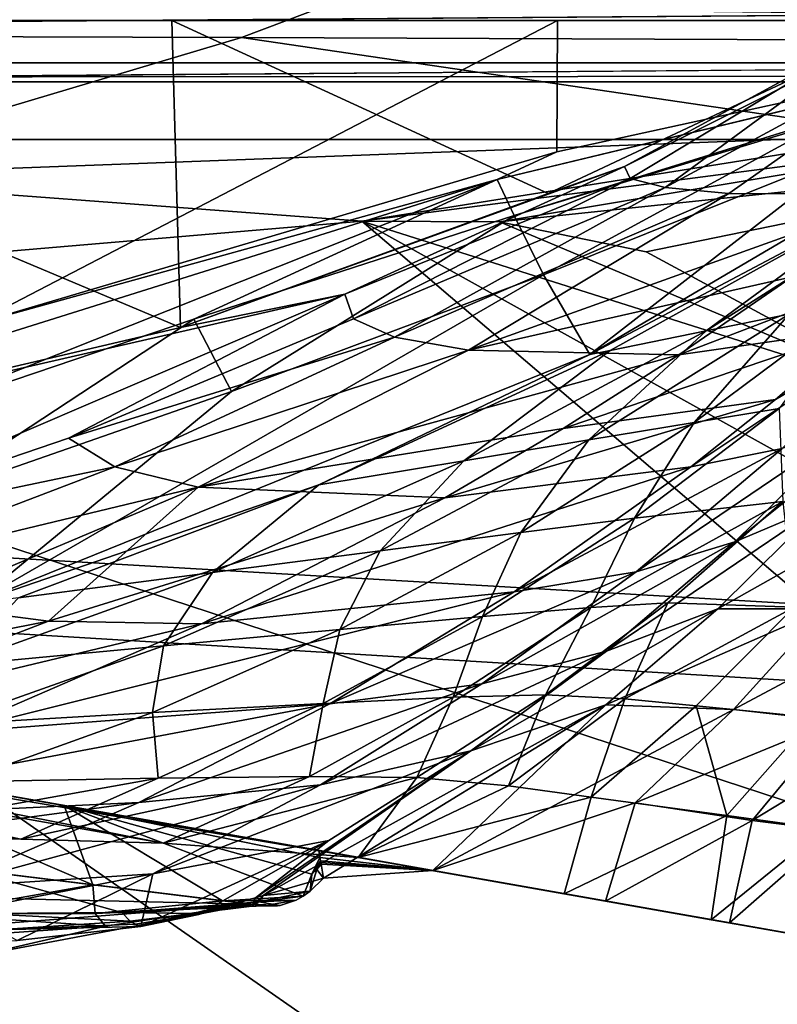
# Model space of a CAD drawing. Header units: metres. Extents: x -1004 to 0, y -808 to 0.
# Tile 156 of 160: x -130 to -95, y -97 to -52. Entities that reach past the tile are written whole.
import ezdxf

# ---------------------------------------------------------------- set-up
doc = ezdxf.new("R2010")
doc.units = ezdxf.units.M

msp = doc.modelspace()

# ---------------------------------------------------------------- linework, layer by layer
at = {"layer": 'None'}
for points in [[(-943.0271, -42.2672, 2063.060059), (-943.0271, -52.26717, 2063.060059), (-61.027081, -42.267323, 2063.060059)], [(-61.027081, -42.267323, 163.059998), (-61.026958, -52.26717, 163.059998), (-943.0271, -42.2672, 163.059998)], [(-943.0271, -42.2672, 163.059998), (-61.026958, -52.26717, 163.059998), (-943.0271, -52.26717, 163.059998)], [(-943.0271, -52.26717, 2063.060059), (-61.026958, -52.26717, 2063.060059), (-61.027081, -42.267323, 2063.060059)], [(-943.0271, -52.26717, 2063.060059), (-428.863464, -52.26717, 2035.059937), (-61.026958, -52.26717, 2063.060059)], [(-61.026958, -52.26717, 163.059998), (-407.772705, -52.26717, 179.05925), (-943.0271, -52.26717, 163.059998)], [(-428.863464, -52.26717, 2035.059937), (-376.130707, -52.26717, 2033.806885), (-61.026958, -52.26717, 2063.060059)], [(-387.05249, -52.26717, 179.74173), (-407.772705, -52.26717, 179.05925), (-61.026958, -52.26717, 163.059998)], [(-366.171051, -52.26717, 181.828079), (-387.05249, -52.26717, 179.74173), (-61.026958, -52.26717, 163.059998)], [(-61.026958, -52.26717, 2063.060059), (-376.130707, -52.26717, 2033.806885), (-323.517303, -52.26717, 2030.046021)], [(-61.026958, -52.26717, 163.059998), (-345.062103, -52.26717, 185.403137), (-366.171051, -52.26717, 181.828079)], [(-323.424683, -52.26717, 190.665115), (-345.062103, -52.26717, 185.403137), (-61.026958, -52.26717, 163.059998)], [(-61.026958, -52.26717, 2063.060059), (-323.517303, -52.26717, 2030.046021), (-155.788605, -52.26717, 2035.012573)], [(-301.283936, -52.26717, 197.828186), (-323.424683, -52.26717, 190.665115), (-61.026958, -52.26717, 163.059998)], [(-61.026958, -52.26717, 163.059998), (-278.817078, -52.26717, 207.085617), (-301.283936, -52.26717, 197.828186)], [(-183.543732, -52.26717, 219.960983), (-278.817078, -52.26717, 207.085617), (-61.026958, -52.26717, 163.059998)], [(-158.042908, -52.26717, 215.626266), (-183.543732, -52.26717, 219.960983), (-61.026958, -52.26717, 163.059998)], [(-61.026958, -52.26717, 163.059998), (-146.463577, -52.26717, 214.199509), (-158.042908, -52.26717, 215.626266)], [(-122.949295, -52.26717, 2041.881958), (-155.788605, -52.26717, 2035.012573), (-122.557411, -66.234146, 2039.442505)], [(-155.788605, -52.26717, 2035.012573), (-154.802704, -73.797615, 2031.346436), (-122.557411, -66.234146, 2039.442505)], [(-155.788605, -52.26717, 2035.012573), (-122.949295, -52.26717, 2041.881958), (-61.026958, -52.26717, 2063.060059)], [(-131.927307, -52.26717, 212.860947), (-146.463577, -52.26717, 214.199509), (-61.026958, -52.26717, 163.059998)], [(-105.418335, -58.238441, 214.546005), (-132.063629, -66.104637, 218.87149), (-105.380066, -52.26717, 211.601089)], [(-105.380066, -52.26717, 211.601089), (-132.063629, -66.104637, 218.87149), (-131.927307, -52.26717, 212.860947)], [(-105.380066, -52.26717, 211.601089), (-131.927307, -52.26717, 212.860947), (-61.026958, -52.26717, 163.059998)], [(-89.060616, -52.26717, 2045.058105), (-122.949295, -52.26717, 2041.881958), (-105.810455, -60.133114, 2042.614258)], [(-122.949295, -52.26717, 2041.881958), (-122.557411, -66.234146, 2039.442505), (-105.810455, -60.133114, 2042.614258)], [(-122.949295, -52.26717, 2041.881958), (-89.060616, -52.26717, 2045.058105), (-61.026958, -52.26717, 2063.060059)], [(-78.027542, -52.26717, 317.034698), (-107.363808, -61.134037, 433.010529), (-108.133682, -59.501987, 317.037933)], [(-78.027542, -52.26717, 317.034698), (-108.133682, -59.501987, 317.037933), (-78.090347, -52.2673, 211.625961)], [(-108.133682, -59.501987, 317.037933), (-78.098579, -52.268791, 211.626617), (-78.090347, -52.2673, 211.625961)], [(-105.418335, -58.238441, 214.546005), (-78.098579, -52.268791, 211.626617), (-108.133682, -59.501987, 317.037933)], [(-92.7174, -56.595947, 433.010529), (-107.363808, -61.134037, 433.010529), (-78.027542, -52.26717, 317.034698)], [(-89.060616, -52.26717, 2045.058105), (-105.810455, -60.133114, 2042.614258), (-102.336014, -58.90987, 2002.666626)], [(-78.098579, -52.268791, 211.626617), (-105.418335, -58.238441, 214.546005), (-105.380066, -52.26717, 211.601089)], [(-105.380066, -52.26717, 211.601089), (-78.090347, -52.2673, 211.625961), (-78.098579, -52.268791, 211.626617)], [(-61.026958, -52.26717, 163.059998), (-78.090347, -52.2673, 211.625961), (-105.380066, -52.26717, 211.601089)], [(-103.921181, -67.462387, 664.637451), (-78.026993, -52.266907, 665.035706), (-90.210342, -60.214169, 673.609619)], [(-78.026993, -52.266907, 665.035706), (-103.921181, -67.462387, 664.637451), (-78.027336, -52.26717, 549.022949)], [(-103.921181, -67.462387, 664.637451), (-91.946564, -58.198627, 548.967529), (-78.027336, -52.26717, 549.022949)], [(-90.103485, -52.26717, 1961.714844), (-102.336014, -58.90987, 2002.666626), (-102.08197, -59.45779, 1961.018188)], [(-90.103485, -52.26717, 1961.714844), (-89.060616, -52.26717, 2045.058105), (-102.336014, -58.90987, 2002.666626)], [(-100.490623, -59.867168, 1919.390381), (-90.103485, -52.26717, 1961.714844), (-102.08197, -59.45779, 1961.018188)], [(-97.583435, -60.140091, 1877.832031), (-86.388184, -52.26717, 1878.44812), (-100.490623, -59.867168, 1919.390381)], [(-86.388184, -52.26717, 1878.44812), (-90.103485, -52.26717, 1961.714844), (-100.490623, -59.867168, 1919.390381)], [(-86.388184, -52.26717, 1878.44812), (-97.583435, -60.140091, 1877.832031), (-89.667374, -60.185959, 1794.900391)], [(-106.023788, -63.836273, 548.918579), (-107.363808, -61.134037, 433.010529), (-92.7174, -56.595947, 433.010529)], [(-91.946564, -58.198627, 548.967529), (-106.023788, -63.836273, 548.918579), (-92.7174, -56.595947, 433.010529)], [(-132.063629, -66.104637, 218.87149), (-105.418335, -58.238441, 214.546005), (-108.133682, -59.501987, 317.037933)], [(-91.946564, -58.198627, 548.967529), (-103.921181, -67.462387, 664.637451), (-106.023788, -63.836273, 548.918579)], [(-102.336014, -58.90987, 2002.666626), (-122.557411, -66.234146, 2039.442505), (-115.076073, -64.721382, 2001.588379)], [(-102.336014, -58.90987, 2002.666626), (-105.810455, -60.133114, 2042.614258), (-122.557411, -66.234146, 2039.442505)], [(-102.08197, -59.45779, 1961.018188), (-102.336014, -58.90987, 2002.666626), (-115.076073, -64.721382, 2001.588379)], [(-132.063629, -66.104637, 218.87149), (-108.133682, -59.501987, 317.037933), (-137.695007, -68.767494, 317.040314)], [(-137.695007, -68.767494, 317.040314), (-108.133682, -59.501987, 317.037933), (-136.478378, -70.764824, 433.010529)], [(-108.133682, -59.501987, 317.037933), (-121.951019, -65.858948, 433.010529), (-136.478378, -70.764824, 433.010529)], [(-107.363808, -61.134037, 433.010529), (-121.951019, -65.858948, 433.010529), (-108.133682, -59.501987, 317.037933)], [(-102.08197, -59.45779, 1961.018188), (-115.076073, -64.721382, 2001.588379), (-114.682365, -65.832939, 1959.967407)], [(-100.490623, -59.867168, 1919.390381), (-102.08197, -59.45779, 1961.018188), (-114.682365, -65.832939, 1959.967407)], [(-100.490623, -59.867168, 1919.390381), (-114.682365, -65.832939, 1959.967407), (-112.807594, -66.677177, 1918.366821)], [(-97.583435, -60.140091, 1877.832031), (-100.490623, -59.867168, 1919.390381), (-112.807594, -66.677177, 1918.366821)], [(-90.210342, -60.214169, 673.609619), (-88.044754, -59.69342, 717.864807), (-98.615929, -66.392662, 717.466614)], [(-98.615929, -66.392662, 717.466614), (-88.044754, -59.69342, 717.864807), (-94.840462, -65.623978, 761.445068)], [(-97.583435, -60.140091, 1877.832031), (-112.807594, -66.677177, 1918.366821), (-109.442467, -67.259026, 1876.839844)], [(-89.667374, -60.185959, 1794.900391), (-97.583435, -60.140091, 1877.832031), (-109.442467, -67.259026, 1876.839844)], [(-94.697556, -63.922615, 1794.523315), (-89.667374, -60.185959, 1794.900391), (-109.442467, -67.259026, 1876.839844)], [(-102.986794, -67.279617, 673.609619), (-103.921181, -67.462387, 664.637451), (-90.210342, -60.214169, 673.609619)], [(-102.986794, -67.279617, 673.609619), (-90.210342, -60.214169, 673.609619), (-98.615929, -66.392662, 717.466614)], [(-121.951019, -65.858948, 433.010529), (-107.363808, -61.134037, 433.010529), (-120.235397, -69.151024, 548.876343)], [(-107.363808, -61.134037, 433.010529), (-106.023788, -63.836273, 548.918579), (-120.235397, -69.151024, 548.876343)], [(-91.709427, -66.307159, 1711.274536), (-88.076874, -62.968689, 1711.536499), (-99.857048, -67.471527, 1794.077393)], [(-88.076874, -62.968689, 1711.536499), (-94.697556, -63.922615, 1794.523315), (-99.857048, -67.471527, 1794.077393)], [(-103.921181, -67.462387, 664.637451), (-131.962418, -78.791046, 664.340454), (-106.023788, -63.836273, 548.918579)], [(-106.023788, -63.836273, 548.918579), (-131.962418, -78.791046, 664.340454), (-120.235397, -69.151024, 548.876343)], [(-99.857048, -67.471527, 1794.077393), (-94.697556, -63.922615, 1794.523315), (-109.442467, -67.259026, 1876.839844)], [(-140.936325, -75.793083, 1956.641357), (-115.076073, -64.721382, 2001.588379), (-154.802704, -73.797615, 2031.346436)], [(-115.076073, -64.721382, 2001.588379), (-122.557411, -66.234146, 2039.442505), (-154.802704, -73.797615, 2031.346436)], [(-127.66198, -71.276848, 1958.514526), (-115.076073, -64.721382, 2001.588379), (-140.936325, -75.793083, 1956.641357)], [(-114.682365, -65.832939, 1959.967407), (-115.076073, -64.721382, 2001.588379), (-127.66198, -71.276848, 1958.514526)], [(-95.292969, -69.925453, 848.762817), (-99.165009, -70.556702, 804.683838), (-91.66674, -64.980286, 805.527954)], [(-91.66674, -64.980286, 805.527954), (-99.165009, -70.556702, 804.683838), (-94.840462, -65.623978, 761.445068)], [(-121.951019, -65.858948, 433.010529), (-134.57132, -74.131554, 548.841064), (-136.478378, -70.764824, 433.010529)], [(-120.235397, -69.151024, 548.876343), (-134.57132, -74.131554, 548.841064), (-121.951019, -65.858948, 433.010529)], [(-112.807594, -66.677177, 1918.366821), (-114.682365, -65.832939, 1959.967407), (-127.66198, -71.276848, 1958.514526)], [(-99.165009, -70.556702, 804.683838), (-103.955116, -71.352028, 760.772522), (-94.840462, -65.623978, 761.445068)], [(-94.840462, -65.623978, 761.445068), (-103.955116, -71.352028, 760.772522), (-98.615929, -66.392662, 717.466614)], [(-99.3218, -72.569763, 1710.598145), (-95.162209, -71.740311, 1669.234741), (-88.932442, -65.656166, 1669.758911)], [(-99.3218, -72.569763, 1710.598145), (-88.932442, -65.656166, 1669.758911), (-95.459908, -69.508591, 1710.961914)], [(-95.459908, -69.508591, 1710.961914), (-88.932442, -65.656166, 1669.758911), (-91.709427, -66.307159, 1711.274536)], [(-91.709427, -66.307159, 1711.274536), (-99.857048, -67.471527, 1794.077393), (-105.135963, -70.828232, 1793.554321)], [(-91.709427, -66.307159, 1711.274536), (-105.135963, -70.828232, 1793.554321), (-95.459908, -69.508591, 1710.961914)], [(-112.807594, -66.677177, 1918.366821), (-127.66198, -71.276848, 1958.514526), (-125.541519, -72.573311, 1916.957031)], [(-109.442467, -67.259026, 1876.839844), (-112.807594, -66.677177, 1918.366821), (-125.541519, -72.573311, 1916.957031)], [(-103.955116, -71.352028, 760.772522), (-109.654808, -72.302483, 717.069336), (-98.615929, -66.392662, 717.466614)], [(-98.615929, -66.392662, 717.466614), (-109.654808, -72.302483, 717.069336), (-102.986794, -67.279617, 673.609619)], [(-116.255005, -73.398125, 673.609558), (-131.962418, -78.791046, 664.340454), (-103.921181, -67.462387, 664.637451)], [(-109.442467, -67.259026, 1876.839844), (-125.541519, -72.573311, 1916.957031), (-121.748657, -73.494186, 1875.482666)], [(-99.857048, -67.471527, 1794.077393), (-109.442467, -67.259026, 1876.839844), (-121.748657, -73.494186, 1875.482666)], [(-99.857048, -67.471527, 1794.077393), (-121.748657, -73.494186, 1875.482666), (-105.135963, -70.828232, 1793.554321)], [(-109.654808, -72.302483, 717.069336), (-116.255005, -73.398125, 673.609558), (-102.986794, -67.279617, 673.609619)], [(-102.986794, -67.279617, 673.609619), (-116.255005, -73.398125, 673.609558), (-103.921181, -67.462387, 664.637451)], [(-131.962418, -78.791046, 664.340454), (-134.57132, -74.131554, 548.841064), (-120.235397, -69.151024, 548.876343)], [(-97.310814, -75.989052, 1627.266968), (-88.860901, -69.213585, 1586.367065), (-91.831917, -70.596245, 1627.783813)], [(-97.310814, -75.989052, 1627.266968), (-93.292236, -74.294632, 1585.994751), (-88.860901, -69.213585, 1586.367065)], [(-110.525337, -73.990471, 1792.953125), (-99.3218, -72.569763, 1710.598145), (-95.459908, -69.508591, 1710.961914)], [(-105.135963, -70.828232, 1793.554321), (-110.525337, -73.990471, 1792.953125), (-95.459908, -69.508591, 1710.961914)], [(-95.126785, -74.159958, 936.331665), (-101.874451, -74.908958, 847.833008), (-95.292969, -69.925453, 848.762817)], [(-95.292969, -69.925453, 848.762817), (-101.874451, -74.908958, 847.833008), (-99.165009, -70.556702, 804.683838)], [(-101.874451, -74.908958, 847.833008), (-107.05658, -75.564842, 803.843018), (-99.165009, -70.556702, 804.683838)], [(-99.165009, -70.556702, 804.683838), (-107.05658, -75.564842, 803.843018), (-103.955116, -71.352028, 760.772522)], [(-101.812149, -77.349113, 1668.556885), (-91.831917, -70.596245, 1627.783813), (-95.162209, -71.740311, 1669.234741)], [(-101.812149, -77.349113, 1668.556885), (-97.310814, -75.989052, 1627.266968), (-91.831917, -70.596245, 1627.783813)], [(-105.135963, -70.828232, 1793.554321), (-121.748657, -73.494186, 1875.482666), (-110.525337, -73.990471, 1792.953125)], [(-125.541519, -72.573311, 1916.957031), (-127.66198, -71.276848, 1958.514526), (-140.936325, -75.793083, 1956.641357)], [(-107.05658, -75.564842, 803.843018), (-113.46891, -76.395531, 760.104248), (-103.955116, -71.352028, 760.772522)], [(-103.955116, -71.352028, 760.772522), (-113.46891, -76.395531, 760.104248), (-109.654808, -72.302483, 717.069336)], [(-107.353874, -78.259911, 1709.719238), (-101.812149, -77.349113, 1668.556885), (-95.162209, -71.740311, 1669.234741)], [(-107.353874, -78.259911, 1709.719238), (-95.162209, -71.740311, 1669.234741), (-99.3218, -72.569763, 1710.598145)], [(-125.541519, -72.573311, 1916.957031), (-140.936325, -75.793083, 1956.641357), (-138.608734, -77.553337, 1915.145508)], [(-121.748657, -73.494186, 1875.482666), (-125.541519, -72.573311, 1916.957031), (-138.608734, -77.553337, 1915.145508)], [(-121.600563, -79.724915, 1791.519409), (-107.353874, -78.259911, 1709.719238), (-99.3218, -72.569763, 1710.598145)], [(-121.600563, -79.724915, 1791.519409), (-99.3218, -72.569763, 1710.598145), (-110.525337, -73.990471, 1792.953125)], [(-113.46891, -76.395531, 760.104248), (-121.100624, -77.389404, 716.675293), (-109.654808, -72.302483, 717.069336)], [(-109.654808, -72.302483, 717.069336), (-121.100624, -77.389404, 716.675293), (-116.255005, -73.398125, 673.609558)], [(-121.748657, -73.494186, 1875.482666), (-138.608734, -77.553337, 1915.145508), (-134.420349, -78.837753, 1873.747803)], [(-128.570145, -79.605072, 1832.536011), (-121.748657, -73.494186, 1875.482666), (-134.420349, -78.837753, 1873.747803)], [(-116.255005, -73.398125, 673.609558), (-129.939682, -78.533386, 673.609558), (-131.962418, -78.791046, 664.340454)], [(-121.100624, -77.389404, 716.675293), (-129.939682, -78.533386, 673.609558), (-116.255005, -73.398125, 673.609558)], [(-121.748657, -73.494186, 1875.482666), (-128.570145, -79.605072, 1832.536011), (-110.525337, -73.990471, 1792.953125)], [(-128.570145, -79.605072, 1832.536011), (-121.600563, -79.724915, 1791.519409), (-110.525337, -73.990471, 1792.953125)], [(-95.126785, -74.159958, 936.331665), (-100.365005, -78.75853, 935.397766), (-103.870659, -78.979111, 891.070557)], [(-95.126785, -74.159958, 936.331665), (-103.870659, -78.979111, 891.070557), (-101.874451, -74.908958, 847.833008)], [(-93.292236, -74.294632, 1585.994751), (-103.160469, -80.963936, 1626.636719), (-98.079422, -79.033325, 1585.530396)], [(-103.160469, -80.963936, 1626.636719), (-93.292236, -74.294632, 1585.994751), (-97.310814, -75.989052, 1627.266968)], [(-94.613037, -78.968376, 1024.055908), (-100.365005, -78.75853, 935.397766), (-95.126785, -74.159958, 936.331665)], [(-89.396103, -74.152328, 1544.732056), (-93.292236, -74.294632, 1585.994751), (-98.079422, -79.033325, 1585.530396)], [(-93.219688, -79.032333, 1544.317749), (-89.396103, -74.152328, 1544.732056), (-98.079422, -79.033325, 1585.530396)], [(-103.870659, -78.979111, 891.070557), (-108.807663, -79.389809, 846.908997), (-101.874451, -74.908958, 847.833008)], [(-101.874451, -74.908958, 847.833008), (-108.807663, -79.389809, 846.908997), (-107.05658, -75.564842, 803.843018)], [(-108.807663, -79.389809, 846.908997), (-115.296082, -79.975769, 803.010254), (-107.05658, -75.564842, 803.843018)], [(-107.05658, -75.564842, 803.843018), (-115.296082, -79.975769, 803.010254), (-113.46891, -76.395531, 760.104248)], [(-108.837265, -82.458397, 1667.729248), (-97.310814, -75.989052, 1627.266968), (-101.812149, -77.349113, 1668.556885)], [(-108.837265, -82.458397, 1667.729248), (-103.160469, -80.963936, 1626.636719), (-97.310814, -75.989052, 1627.266968)], [(-115.296082, -79.975769, 803.010254), (-123.326469, -80.724953, 759.444092), (-113.46891, -76.395531, 760.104248)], [(-113.46891, -76.395531, 760.104248), (-123.326469, -80.724953, 759.444092), (-121.100624, -77.389404, 716.675293)], [(-123.326469, -80.724953, 759.444092), (-132.885666, -81.623222, 716.286682), (-121.100624, -77.389404, 716.675293)], [(-132.885666, -81.623222, 716.286682), (-129.939682, -78.533386, 673.609558), (-121.100624, -77.389404, 716.675293)], [(-115.75219, -83.35688, 1708.64209), (-101.812149, -77.349113, 1668.556885), (-107.353874, -78.259911, 1709.719238)], [(-115.75219, -83.35688, 1708.64209), (-108.837265, -82.458397, 1667.729248), (-101.812149, -77.349113, 1668.556885)], [(-183.124222, -78.244965, 1117.911743), (-94.362564, -93.896042, 1275.237061), (-162.182098, -81.937622, 1583.933594)], [(-94.362564, -93.896042, 1275.237061), (-183.124222, -78.244965, 1117.911743), (-98.381828, -93.187332, 1171.671021)], [(-183.124222, -78.244965, 1117.911743), (-171.022415, -80.378838, 1067.585449), (-98.381828, -93.187332, 1171.671021)], [(-133.011703, -84.663963, 1789.782104), (-115.75219, -83.35688, 1708.64209), (-107.353874, -78.259911, 1709.719238)], [(-133.011703, -84.663963, 1789.782104), (-107.353874, -78.259911, 1709.719238), (-121.600563, -79.724915, 1791.519409)], [(-128.570145, -79.605072, 1832.536011), (-134.420349, -78.837753, 1873.747803), (-147.378677, -83.290215, 1871.639893)], [(-100.365005, -78.75853, 935.397766), (-105.933418, -82.952377, 934.469238), (-103.870659, -78.979111, 891.070557)], [(-102.318489, -83.140862, 978.871033), (-105.933418, -82.952377, 934.469238), (-100.365005, -78.75853, 935.397766)], [(-94.613037, -78.968376, 1024.055908), (-102.318489, -83.140862, 978.871033), (-100.365005, -78.75853, 935.397766)], [(-103.870659, -78.979111, 891.070557), (-105.933418, -82.952377, 934.469238), (-110.133003, -83.064247, 890.125854)], [(-108.807663, -79.389809, 846.908997), (-103.870659, -78.979111, 891.070557), (-110.133003, -83.064247, 890.125854)], [(-98.079422, -79.033325, 1585.530396), (-103.160469, -80.963936, 1626.636719), (-109.336327, -85.501244, 1625.895142)], [(-109.336327, -85.501244, 1625.895142), (-103.184792, -83.408333, 1584.97644), (-98.079422, -79.033325, 1585.530396)], [(-97.379189, -83.614105, 1543.826904), (-93.219688, -79.032333, 1544.317749), (-103.184792, -83.408333, 1584.97644)], [(-103.184792, -83.408333, 1584.97644), (-93.219688, -79.032333, 1544.317749), (-98.079422, -79.033325, 1585.530396)], [(-94.613037, -78.968376, 1024.055908), (-99.068069, -83.459389, 1023.329651), (-102.318489, -83.140862, 978.871033)], [(-93.726181, -83.984138, 1112.311523), (-99.068069, -83.459389, 1023.329651), (-94.613037, -78.968376, 1024.055908)], [(-89.338058, -79.337486, 1502.944336), (-93.219688, -79.032333, 1544.317749), (-97.379189, -83.614105, 1543.826904)], [(-225.76767, -79.417076, 1606.705933), (-169.542542, -91.336334, 1606.390991), (-119.321007, -92.487083, 1606.36377)], [(-119.321007, -92.487083, 1606.36377), (-119.718735, -92.437691, 1608.05957), (-225.76767, -79.417076, 1606.705933)], [(-119.718735, -92.437691, 1608.05957), (-132.332764, -90.889435, 1656.164795), (-225.76767, -79.417076, 1606.705933)], [(-147.378677, -83.290215, 1871.639893), (-140.945755, -84.348221, 1830.572021), (-128.570145, -79.605072, 1832.536011)], [(-140.945755, -84.348221, 1830.572021), (-121.600563, -79.724915, 1791.519409), (-128.570145, -79.605072, 1832.536011)], [(-140.945755, -84.348221, 1830.572021), (-133.011703, -84.663963, 1789.782104), (-121.600563, -79.724915, 1791.519409)], [(-115.296082, -79.975769, 803.010254), (-108.807663, -79.389809, 846.908997), (-116.05323, -83.342796, 845.996094)], [(-116.05323, -83.342796, 845.996094), (-108.807663, -79.389809, 846.908997), (-110.133003, -83.064247, 890.125854)], [(-97.379189, -83.614105, 1543.826904), (-92.762398, -84.144188, 1502.497925), (-89.338058, -79.337486, 1502.944336)], [(-123.326469, -80.724953, 759.444092), (-115.296082, -79.975769, 803.010254), (-123.835861, -83.764595, 802.190491)], [(-123.835861, -83.764595, 802.190491), (-115.296082, -79.975769, 803.010254), (-116.05323, -83.342796, 845.996094)], [(-98.381828, -93.187332, 1171.671021), (-171.022415, -80.378838, 1067.585449), (-105.083031, -92.00573, 1068.243774)], [(-171.022415, -80.378838, 1067.585449), (-162.197556, -81.934898, 1016.561646), (-105.083031, -92.00573, 1068.243774)], [(-132.885666, -81.623222, 716.286682), (-123.326469, -80.724953, 759.444092), (-133.469894, -84.315865, 758.795898)], [(-133.469894, -84.315865, 758.795898), (-123.326469, -80.724953, 759.444092), (-123.835861, -83.764595, 802.190491)], [(-103.160469, -80.963936, 1626.636719), (-116.185768, -87.0513, 1666.75354), (-109.336327, -85.501244, 1625.895142)], [(-116.185768, -87.0513, 1666.75354), (-103.160469, -80.963936, 1626.636719), (-108.837265, -82.458397, 1667.729248)], [(-105.083031, -92.00573, 1068.243774), (-162.197556, -81.934898, 1016.561646), (-114.458061, -90.352661, 965.05957)], [(-162.197556, -81.934898, 1016.561646), (-156.690506, -82.905945, 965.05957), (-114.458061, -90.352661, 965.05957)], [(-161.168777, -82.116302, 1584.985596), (-162.182098, -81.937622, 1583.933594), (-97.5606, -93.332138, 1473.663696)], [(-97.5606, -93.332138, 1473.663696), (-162.182098, -81.937622, 1583.933594), (-94.167076, -93.930511, 1426.27771)], [(-162.182098, -81.937622, 1583.933594), (-93.027939, -94.131371, 1378.837769), (-94.167076, -93.930511, 1426.27771)], [(-162.182098, -81.937622, 1583.933594), (-94.362564, -93.896042, 1275.237061), (-93.027939, -94.131371, 1378.837769)], [(-151.351135, -83.847412, 1592.093628), (-161.168777, -82.116302, 1584.985596), (-97.5606, -93.332138, 1473.663696)], [(-124.457039, -87.848274, 1707.36853), (-108.837265, -82.458397, 1667.729248), (-115.75219, -83.35688, 1708.64209)], [(-124.457039, -87.848274, 1707.36853), (-116.185768, -87.0513, 1666.75354), (-108.837265, -82.458397, 1667.729248)], [(-154.793488, -83.522285, 927.602295), (-114.458061, -90.352661, 965.05957), (-156.690506, -82.905945, 965.05957)], [(-144.682755, -88.806503, 1787.742432), (-115.75219, -83.35688, 1708.64209), (-133.011703, -84.663963, 1789.782104)], [(-144.682755, -88.806503, 1787.742432), (-124.457039, -87.848274, 1707.36853), (-115.75219, -83.35688, 1708.64209)], [(-123.835861, -83.764595, 802.190491), (-116.05323, -83.342796, 845.996094), (-123.568253, -86.745415, 845.099854)], [(-123.568253, -86.745415, 845.099854), (-116.05323, -83.342796, 845.996094), (-116.680916, -86.669983, 889.193726)], [(-110.133003, -83.064247, 890.125854), (-111.800354, -86.717506, 933.551453), (-116.680916, -86.669983, 889.193726)], [(-116.05323, -83.342796, 845.996094), (-110.133003, -83.064247, 890.125854), (-116.680916, -86.669983, 889.193726)], [(-105.933418, -82.952377, 934.469238), (-111.800354, -86.717506, 933.551453), (-110.133003, -83.064247, 890.125854)], [(-111.800354, -86.717506, 933.551453), (-105.933418, -82.952377, 934.469238), (-107.612564, -87.092819, 978.021484)], [(-105.933418, -82.952377, 934.469238), (-102.318489, -83.140862, 978.871033), (-107.612564, -87.092819, 978.021484)], [(-102.318489, -83.140862, 978.871033), (-103.850883, -87.605209, 1022.615479), (-107.612564, -87.092819, 978.021484)], [(-99.068069, -83.459389, 1023.329651), (-103.850883, -87.605209, 1022.615479), (-102.318489, -83.140862, 978.871033)], [(-154.667389, -84.164108, 890.011108), (-123.34938, -89.698486, 889.340393), (-154.793488, -83.522285, 927.602295)], [(-123.34938, -89.698486, 889.340393), (-114.458061, -90.352661, 965.05957), (-154.793488, -83.522285, 927.602295)], [(-133.469894, -84.315865, 758.795898), (-123.835861, -83.764595, 802.190491), (-132.624603, -86.910027, 801.388672)], [(-132.624603, -86.910027, 801.388672), (-123.835861, -83.764595, 802.190491), (-123.568253, -86.745415, 845.099854)], [(-109.336327, -85.501244, 1625.895142), (-118.78904, -92.081619, 1606.373779), (-103.184792, -83.408333, 1584.97644)], [(-118.78904, -92.081619, 1606.373779), (-116.038094, -91.297035, 1592.855469), (-103.184792, -83.408333, 1584.97644)], [(-103.184792, -83.408333, 1584.97644), (-116.038094, -91.297035, 1592.855469), (-111.064896, -90.950966, 1567.632446)], [(-111.064896, -90.950966, 1567.632446), (-97.379189, -83.614105, 1543.826904), (-103.184792, -83.408333, 1584.97644)], [(-101.849586, -87.871254, 1543.261353), (-97.379189, -83.614105, 1543.826904), (-111.064896, -90.950966, 1567.632446)], [(-97.67009, -88.448502, 1111.814941), (-103.850883, -87.605209, 1022.615479), (-99.068069, -83.459389, 1023.329651)], [(-97.379189, -83.614105, 1543.826904), (-101.849586, -87.871254, 1543.261353), (-92.762398, -84.144188, 1502.497925)], [(-93.726181, -83.984138, 1112.311523), (-97.67009, -88.448502, 1111.814941), (-99.068069, -83.459389, 1023.329651)], [(-156.330597, -84.83326, 852.270325), (-129.821655, -89.517189, 851.754578), (-154.667389, -84.164108, 890.011108)], [(-129.821655, -89.517189, 851.754578), (-123.34938, -89.698486, 889.340393), (-154.667389, -84.164108, 890.011108)], [(-151.351135, -83.847412, 1592.093628), (-97.5606, -93.332138, 1473.663696), (-139.903687, -85.865913, 1595.936035)], [(-101.849586, -87.871254, 1543.261353), (-96.524109, -88.675087, 1501.997314), (-92.762398, -84.144188, 1502.497925)], [(-93.269928, -89.04995, 1200.99646), (-97.67009, -88.448502, 1111.814941), (-93.726181, -83.984138, 1112.311523)], [(-92.762398, -84.144188, 1502.497925), (-96.524109, -88.675087, 1501.997314), (-89.511696, -84.430191, 1461.110107)], [(-96.524109, -88.675087, 1501.997314), (-92.778633, -89.141083, 1460.713135), (-89.511696, -84.430191, 1461.110107)], [(-138.089844, -89.343666, 814.471863), (-129.821655, -89.517189, 851.754578), (-156.330597, -84.83326, 852.270325)], [(-109.336327, -85.501244, 1625.895142), (-116.185768, -87.0513, 1666.75354), (-123.811729, -91.107582, 1665.631226)], [(-115.800003, -89.578415, 1625.043457), (-109.336327, -85.501244, 1625.895142), (-123.811729, -91.107582, 1665.631226)], [(-115.800003, -89.578415, 1625.043457), (-119.134468, -92.188553, 1608.05896), (-109.336327, -85.501244, 1625.895142)], [(-119.134468, -92.188553, 1608.05896), (-118.78904, -92.081619, 1606.373779), (-109.336327, -85.501244, 1625.895142)], [(-97.5606, -93.332138, 1473.663696), (-103.200821, -92.337616, 1520.834839), (-139.903687, -85.865913, 1595.936035)], [(-139.903687, -85.865913, 1595.936035), (-103.200821, -92.337616, 1520.834839), (-127.849213, -87.99144, 1596.189331)], [(-138.809265, -90.094223, 1597.541016), (-139.903687, -85.865913, 1595.936035), (-126.543388, -91.600288, 1596.716431)], [(-139.903687, -85.865913, 1595.936035), (-127.849213, -87.99144, 1596.189331), (-126.543388, -91.600288, 1596.716431)], [(-129.821655, -89.517189, 851.754578), (-138.089844, -89.343666, 814.471863), (-123.568253, -86.745415, 845.099854)], [(-123.568253, -86.745415, 845.099854), (-138.089844, -89.343666, 814.471863), (-132.624603, -86.910027, 801.388672)], [(-116.680916, -86.669983, 889.193726), (-123.34938, -89.698486, 889.340393), (-129.821655, -89.517189, 851.754578)], [(-116.680916, -86.669983, 889.193726), (-129.821655, -89.517189, 851.754578), (-123.568253, -86.745415, 845.099854)], [(-111.800354, -86.717506, 933.551453), (-123.34938, -89.698486, 889.340393), (-116.680916, -86.669983, 889.193726)], [(-114.458061, -90.352661, 965.05957), (-123.34938, -89.698486, 889.340393), (-111.800354, -86.717506, 933.551453)], [(-107.612564, -87.092819, 978.021484), (-114.458061, -90.352661, 965.05957), (-111.800354, -86.717506, 933.551453)], [(-116.185768, -87.0513, 1666.75354), (-133.414108, -91.717941, 1705.900024), (-123.811729, -91.107582, 1665.631226)], [(-133.414108, -91.717941, 1705.900024), (-116.185768, -87.0513, 1666.75354), (-124.457039, -87.848274, 1707.36853)], [(-103.850883, -87.605209, 1022.615479), (-114.458061, -90.352661, 965.05957), (-107.612564, -87.092819, 978.021484)], [(-105.083031, -92.00573, 1068.243774), (-114.458061, -90.352661, 965.05957), (-103.850883, -87.605209, 1022.615479)], [(-97.67009, -88.448502, 1111.814941), (-105.083031, -92.00573, 1068.243774), (-103.850883, -87.605209, 1022.615479)], [(-156.541946, -92.147598, 1785.401245), (-124.457039, -87.848274, 1707.36853), (-144.682755, -88.806503, 1787.742432)], [(-156.541946, -92.147598, 1785.401245), (-133.414108, -91.717941, 1705.900024), (-124.457039, -87.848274, 1707.36853)], [(-103.200821, -92.337616, 1520.834839), (-111.064896, -90.950966, 1567.632446), (-127.849213, -87.99144, 1596.189331)], [(-127.849213, -87.99144, 1596.189331), (-111.064896, -90.950966, 1567.632446), (-116.254303, -90.035934, 1592.833252)], [(-126.543388, -91.600288, 1596.716431), (-127.849213, -87.99144, 1596.189331), (-120.647758, -92.324181, 1594.901855)], [(-127.849213, -87.99144, 1596.189331), (-116.964172, -92.115288, 1593.144653), (-120.647758, -92.324181, 1594.901855)], [(-116.254303, -90.035934, 1592.833252), (-116.20784, -90.35257, 1592.824707), (-127.849213, -87.99144, 1596.189331)], [(-116.20784, -90.35257, 1592.824707), (-116.58255, -91.114128, 1592.952637), (-127.849213, -87.99144, 1596.189331)], [(-127.849213, -87.99144, 1596.189331), (-116.58255, -91.114128, 1592.952637), (-116.964172, -92.115288, 1593.144653)], [(-103.200821, -92.337616, 1520.834839), (-101.849586, -87.871254, 1543.261353), (-111.064896, -90.950966, 1567.632446)], [(-96.524109, -88.675087, 1501.997314), (-101.849586, -87.871254, 1543.261353), (-103.200821, -92.337616, 1520.834839)], [(-98.381828, -93.187332, 1171.671021), (-105.083031, -92.00573, 1068.243774), (-97.67009, -88.448502, 1111.814941)], [(-97.5606, -93.332138, 1473.663696), (-96.524109, -88.675087, 1501.997314), (-103.200821, -92.337616, 1520.834839)], [(-93.269928, -89.04995, 1200.99646), (-98.381828, -93.187332, 1171.671021), (-97.67009, -88.448502, 1111.814941)], [(-92.778633, -89.141083, 1460.713135), (-96.524109, -88.675087, 1501.997314), (-97.5606, -93.332138, 1473.663696)], [(-94.362564, -93.896042, 1275.237061), (-98.381828, -93.187332, 1171.671021), (-93.269928, -89.04995, 1200.99646)], [(-94.167076, -93.930511, 1426.27771), (-92.778633, -89.141083, 1460.713135), (-97.5606, -93.332138, 1473.663696)], [(-123.811729, -91.107582, 1665.631226), (-124.35733, -93.495918, 1633.057495), (-115.800003, -89.578415, 1625.043457)], [(-124.35733, -93.495918, 1633.057495), (-121.728783, -92.951256, 1620.556274), (-115.800003, -89.578415, 1625.043457)], [(-115.800003, -89.578415, 1625.043457), (-121.728783, -92.951256, 1620.556274), (-119.134468, -92.188553, 1608.05896)], [(-116.20784, -90.35257, 1592.824707), (-116.254303, -90.035934, 1592.833252), (-111.064896, -90.950966, 1567.632446)], [(-138.809265, -90.094223, 1597.541016), (-126.543388, -91.600288, 1596.716431), (-134.131424, -92.935936, 1601.964233)], [(-116.20784, -90.35257, 1592.824707), (-116.18261, -90.510651, 1592.823975), (-116.58255, -91.114128, 1592.952637)], [(-116.18261, -90.510651, 1592.823975), (-116.169525, -90.589607, 1592.824585), (-116.58255, -91.114128, 1592.952637)], [(-116.18261, -90.510651, 1592.823975), (-116.20784, -90.35257, 1592.824707), (-111.064896, -90.950966, 1567.632446)], [(-116.169525, -90.589607, 1592.824585), (-116.18261, -90.510651, 1592.823975), (-111.064896, -90.950966, 1567.632446)], [(-131.693268, -92.904663, 1657.199219), (-132.332764, -90.889435, 1656.164795), (-125.227585, -92.860626, 1632.256226)], [(-132.332764, -90.889435, 1656.164795), (-119.718735, -92.437691, 1608.05957), (-125.227585, -92.860626, 1632.256226)], [(-116.038094, -91.297035, 1592.855469), (-116.644325, -91.883598, 1592.977539), (-116.349533, -90.905586, 1592.878418)], [(-116.644325, -91.883598, 1592.977539), (-116.58255, -91.114128, 1592.952637), (-116.349533, -90.905586, 1592.878418)], [(-116.58255, -91.114128, 1592.952637), (-116.169525, -90.589607, 1592.824585), (-116.349533, -90.905586, 1592.878418)], [(-116.169525, -90.589607, 1592.824585), (-116.15612, -90.66851, 1592.825684), (-116.349533, -90.905586, 1592.878418)], [(-116.349533, -90.905586, 1592.878418), (-116.15612, -90.66851, 1592.825684), (-116.038094, -91.297035, 1592.855469)], [(-116.15612, -90.66851, 1592.825684), (-116.169525, -90.589607, 1592.824585), (-111.064896, -90.950966, 1567.632446)], [(-116.038094, -91.297035, 1592.855469), (-116.15612, -90.66851, 1592.825684), (-111.064896, -90.950966, 1567.632446)], [(-169.542542, -91.336334, 1606.390991), (-144.391724, -94.423401, 1606.310059), (-119.321007, -92.487083, 1606.36377)], [(-123.811729, -91.107582, 1665.631226), (-133.414108, -91.717941, 1705.900024), (-143.428146, -94.945396, 1707.329102)], [(-143.428146, -94.945396, 1707.329102), (-130.002396, -94.134056, 1657.990723), (-123.811729, -91.107582, 1665.631226)], [(-130.002396, -94.134056, 1657.990723), (-124.35733, -93.495918, 1633.057495), (-123.811729, -91.107582, 1665.631226)], [(-116.644325, -91.883598, 1592.977539), (-116.038094, -91.297035, 1592.855469), (-118.78904, -92.081619, 1606.373779)], [(-116.58255, -91.114128, 1592.952637), (-116.644325, -91.883598, 1592.977539), (-116.964172, -92.115288, 1593.144653)], [(-134.131424, -92.935936, 1601.964233), (-126.543388, -91.600288, 1596.716431), (-126.444839, -92.903786, 1601.598877)], [(-126.543388, -91.600288, 1596.716431), (-120.647758, -92.324181, 1594.901855), (-126.444839, -92.903786, 1601.598877)], [(-119.303505, -92.57093, 1608.058472), (-119.134468, -92.188553, 1608.05896), (-121.992928, -92.911766, 1620.144653)], [(-121.992928, -92.911766, 1620.144653), (-119.134468, -92.188553, 1608.05896), (-121.866455, -92.947182, 1620.351074)], [(-119.134468, -92.188553, 1608.05896), (-121.728783, -92.951256, 1620.556274), (-121.866455, -92.947182, 1620.351074)], [(-120.647758, -92.324181, 1594.901855), (-116.964172, -92.115288, 1593.144653), (-117.295631, -92.303085, 1593.331909)], [(-120.647758, -92.324181, 1594.901855), (-117.295631, -92.303085, 1593.331909), (-118.777275, -92.553757, 1594.108398)], [(-119.134468, -92.188553, 1608.05896), (-119.303505, -92.57093, 1608.058472), (-118.78904, -92.081619, 1606.373779)], [(-119.303505, -92.57093, 1608.058472), (-118.988907, -92.379578, 1606.366455), (-118.78904, -92.081619, 1606.373779)], [(-116.964172, -92.115288, 1593.144653), (-116.644325, -91.883598, 1592.977539), (-118.988907, -92.379578, 1606.366455)], [(-116.644325, -91.883598, 1592.977539), (-118.78904, -92.081619, 1606.373779), (-118.988907, -92.379578, 1606.366455)], [(-118.988907, -92.379578, 1606.366455), (-117.295631, -92.303085, 1593.331909), (-116.964172, -92.115288, 1593.144653)], [(-118.012817, -92.537201, 1593.730591), (-117.295631, -92.303085, 1593.331909), (-118.988907, -92.379578, 1606.366455)], [(-117.295631, -92.303085, 1593.331909), (-118.012817, -92.537201, 1593.730591), (-118.777275, -92.553757, 1594.108398)], [(-119.321007, -92.487083, 1606.36377), (-144.391724, -94.423401, 1606.310059), (-131.752533, -94.810982, 1606.299805)], [(-119.321007, -92.487083, 1606.36377), (-131.752533, -94.810982, 1606.299805), (-125.972748, -93.483231, 1603.96228)], [(-126.444839, -92.903786, 1601.598877), (-120.647758, -92.324181, 1594.901855), (-118.777275, -92.553757, 1594.108398)], [(-118.777275, -92.553757, 1594.108398), (-119.321007, -92.487083, 1606.36377), (-126.444839, -92.903786, 1601.598877)], [(-119.321007, -92.487083, 1606.36377), (-125.972748, -93.483231, 1603.96228), (-126.444839, -92.903786, 1601.598877)], [(-125.227585, -92.860626, 1632.256226), (-119.718735, -92.437691, 1608.05957), (-119.303505, -92.57093, 1608.058472)], [(-125.227585, -92.860626, 1632.256226), (-119.303505, -92.57093, 1608.058472), (-121.992928, -92.911766, 1620.144653)], [(-119.303505, -92.57093, 1608.058472), (-119.718735, -92.437691, 1608.05957), (-118.988907, -92.379578, 1606.366455)], [(-119.718735, -92.437691, 1608.05957), (-119.321007, -92.487083, 1606.36377), (-118.988907, -92.379578, 1606.366455)], [(-119.321007, -92.487083, 1606.36377), (-118.012817, -92.537201, 1593.730591), (-118.988907, -92.379578, 1606.366455)], [(-118.777275, -92.553757, 1594.108398), (-118.137894, -92.555573, 1593.796509), (-119.321007, -92.487083, 1606.36377)], [(-118.137894, -92.555573, 1593.796509), (-118.012817, -92.537201, 1593.730591), (-119.321007, -92.487083, 1606.36377)], [(-118.777275, -92.553757, 1594.108398), (-118.012817, -92.537201, 1593.730591), (-118.137894, -92.555573, 1593.796509)], [(-126.444839, -92.903786, 1601.598877), (-125.972748, -93.483231, 1603.96228), (-134.131424, -92.935936, 1601.964233)], [(-125.972748, -93.483231, 1603.96228), (-132.978928, -93.962051, 1604.133057), (-134.131424, -92.935936, 1601.964233)], [(-131.693268, -92.904663, 1657.199219), (-125.227585, -92.860626, 1632.256226), (-124.842026, -93.258789, 1632.644653)], [(-131.693268, -92.904663, 1657.199219), (-124.842026, -93.258789, 1632.644653), (-130.928574, -93.651955, 1657.55957)], [(-125.227585, -92.860626, 1632.256226), (-121.992928, -92.911766, 1620.144653), (-124.842026, -93.258789, 1632.644653)], [(-124.842026, -93.258789, 1632.644653), (-121.992928, -92.911766, 1620.144653), (-121.866455, -92.947182, 1620.351074)], [(-124.842026, -93.258789, 1632.644653), (-121.866455, -92.947182, 1620.351074), (-124.609009, -93.398903, 1632.848145)], [(-121.866455, -92.947182, 1620.351074), (-121.728783, -92.951256, 1620.556274), (-124.609009, -93.398903, 1632.848145)], [(-121.728783, -92.951256, 1620.556274), (-124.35733, -93.495918, 1633.057495), (-124.609009, -93.398903, 1632.848145)], [(-131.752533, -94.810982, 1606.299805), (-132.978928, -93.962051, 1604.133057), (-125.972748, -93.483231, 1603.96228)], [(-130.928574, -93.651955, 1657.55957), (-124.842026, -93.258789, 1632.644653), (-124.609009, -93.398903, 1632.848145)], [(-124.609009, -93.398903, 1632.848145), (-124.35733, -93.495918, 1633.057495), (-130.928574, -93.651955, 1657.55957)], [(-124.35733, -93.495918, 1633.057495), (-130.002396, -94.134056, 1657.990723), (-130.928574, -93.651955, 1657.55957)]]:
    msp.add_3dface(points, dxfattribs=at)
at = {"layer": 'None012310'}
for points in [[(-16.018654, -16.016087, 2063.023682), (-949.849792, -54.184963, 2063.023682), (-988.018677, -16.016087, 2063.023682)], [(-54.187531, -54.184963, 2063.023682), (-949.849792, -54.184963, 2063.023682), (-16.018654, -16.016087, 2063.023682)], [(-51.716675, -51.714104, 2065.279785), (-952.320618, -51.714104, 2065.279785), (-502.018646, -55.05748, 2077.158447)], [(-54.777439, -54.774872, 2076.154297), (-51.716675, -51.714104, 2065.279785), (-502.018646, -55.05748, 2077.158447)], [(-502.018646, -57.672649, 2075.415039), (-949.849792, -54.184963, 2063.023682), (-54.187531, -54.184963, 2063.023682)], [(-57.675217, -57.672649, 2075.415039), (-502.018646, -57.672649, 2075.415039), (-54.187531, -54.184963, 2063.023682)], [(-502.018646, -55.05748, 2077.158447), (-55.064697, -55.05748, 2077.158447), (-54.777439, -54.774872, 2076.154297)], [(-183.245575, -194.333847, 2169.999756), (-102.282211, -155.084702, 2143.836426), (-502.018646, -55.05748, 2077.158447)], [(-102.282211, -155.084702, 2143.836426), (-85.649628, -133.430511, 2129.401611), (-502.018646, -55.05748, 2077.158447)], [(-502.018646, -55.05748, 2077.158447), (-85.649628, -133.430511, 2129.401611), (-71.919212, -108.316185, 2112.660645)], [(-71.919212, -108.316185, 2112.660645), (-61.463383, -80.740639, 2094.278809), (-502.018646, -55.05748, 2077.158447)], [(-61.463383, -80.740639, 2094.278809), (-55.064697, -55.05748, 2077.158447), (-502.018646, -55.05748, 2077.158447)], [(-502.018646, -57.672649, 2075.415039), (-104.109055, -156.91658, 2141.570801), (-183.245575, -195.279739, 2167.143799)], [(-57.675217, -57.672649, 2075.415039), (-64.179741, -84.149132, 2093.064209), (-502.018646, -57.672649, 2075.415039)], [(-64.179741, -84.149132, 2093.064209), (-74.454552, -111.255226, 2111.133057), (-502.018646, -57.672649, 2075.415039)], [(-502.018646, -57.672649, 2075.415039), (-74.454552, -111.255226, 2111.133057), (-87.850006, -135.748581, 2127.460449)], [(-87.850006, -135.748581, 2127.460449), (-104.109055, -156.91658, 2141.570801), (-502.018646, -57.672649, 2075.415039)]]:
    msp.add_3dface(points, dxfattribs=at)
at = {"layer": 'None012349'}
for points in [[(-10, -10, 90), (-502.018646, -625.846375, 90), (-994.037292, -10, 90)], [(-494.003571, -626.560364, 90), (-502.018646, -625.846375, 90), (-10, -10, 90)], [(-485.779327, -628.854126, 90), (-494.003571, -626.560364, 90), (-10, -10, 90)], [(-477.800262, -632.855408, 90), (-485.779327, -628.854126, 90), (-10, -10, 90)], [(-10, -10, 90), (-470.61264, -638.481506, 90), (-477.800262, -632.855408, 90)], [(-217.024689, -763.271118, 90), (-470.61264, -638.481506, 90), (-10, -10, 90)], [(-10.00001, -794.032166, 90), (-217.024689, -763.271118, 90), (-10, -10, 90)], [(-982.615723, -15.961353, 163.059708), (-502.018616, -52.467403, 163.059708), (-21.421595, -15.961353, 163.059708)], [(-502.018616, -52.467403, 163.059708), (-392.651337, -52.505695, 163.059708), (-21.421595, -15.961353, 163.059708)], [(-21.421595, -15.961353, 163.059708), (-392.651337, -52.505695, 163.059708), (-338.845154, -52.554459, 163.059708)], [(-338.845154, -52.554459, 163.059708), (-285.397644, -52.625267, 163.059708), (-21.421595, -15.961353, 163.059708)], [(-285.397644, -52.625267, 163.059708), (-229.40918, -52.727482, 163.059708), (-21.421595, -15.961353, 163.059708)], [(-21.421595, -15.961353, 163.059708), (-229.40918, -52.727482, 163.059708), (-174.48114, -52.861713, 163.059708)], [(-174.48114, -52.861713, 163.059708), (-119.78138, -53.035789, 163.059708), (-21.421595, -15.961353, 163.059708)], [(-119.78138, -53.035789, 163.059708), (-63.35807, -53.268463, 163.059708), (-21.421595, -15.961353, 163.059708)], [(-174.48114, -52.861713, 163.059708), (-141.113831, -59.388882, 140.634018), (-119.78138, -53.035789, 163.059708)], [(-141.113831, -59.388882, 140.634018), (-89.600311, -57.459549, 140.357147), (-119.78138, -53.035789, 163.059708)], [(-119.78138, -53.035789, 163.059708), (-89.600311, -57.459549, 140.357147), (-63.35807, -53.268463, 163.059708)], [(-141.113831, -59.388882, 140.634018), (-114.297188, -61.39407, 118.951424), (-89.600311, -57.459549, 140.357147)], [(-89.600311, -57.459549, 140.357147), (-114.297188, -61.39407, 118.951424), (-85.09993, -57.595547, 140.752426)], [(-114.297188, -61.39407, 118.951424), (-108.029846, -61.429676, 118.950798), (-85.09993, -57.595547, 140.752426)], [(-85.09993, -57.595547, 140.752426), (-108.029846, -61.429676, 118.950798), (-80.517937, -58.530479, 141.108536)], [(-108.029846, -61.429676, 118.950798), (-101.346169, -62.788883, 118.927078), (-80.517937, -58.530479, 141.108536)], [(-80.517937, -58.530479, 141.108536), (-101.346169, -62.788883, 118.927078), (-89.262115, -69.30748, 118.813293)], [(-162.990005, -65.532799, 118.879181), (-114.297188, -61.39407, 118.951424), (-141.113831, -59.388882, 140.634018)], [(-114.297188, -61.39407, 118.951424), (-162.990005, -65.532799, 118.879181), (-76.096962, -93.96331, 118.382927)], [(-80.213043, -80.331734, 118.620865), (-114.297188, -61.39407, 118.951424), (-76.096962, -93.96331, 118.382927)], [(-80.213043, -80.331734, 118.620865), (-89.262115, -69.30748, 118.813293), (-114.297188, -61.39407, 118.951424)], [(-89.262115, -69.30748, 118.813293), (-108.029846, -61.429676, 118.950798), (-114.297188, -61.39407, 118.951424)], [(-89.262115, -69.30748, 118.813293), (-101.346169, -62.788883, 118.927078), (-108.029846, -61.429676, 118.950798)], [(-162.990005, -65.532799, 118.879181), (-211.902725, -69.163666, 118.815804), (-73.107147, -128.05304, 117.787888)], [(-76.096962, -93.96331, 118.382927), (-162.990005, -65.532799, 118.879181), (-73.107147, -128.05304, 117.787888)], [(-211.902725, -69.163666, 118.815804), (-261.20816, -72.273964, 118.761513), (-70.20401, -166.436142, 117.117905)], [(-73.107147, -128.05304, 117.787888), (-211.902725, -69.163666, 118.815804), (-70.20401, -166.436142, 117.117905)], [(-261.20816, -72.273964, 118.761513), (-310.819183, -74.833893, 118.716827), (-67.63723, -207.428024, 116.40239)], [(-70.20401, -166.436142, 117.117905), (-261.20816, -72.273964, 118.761513), (-67.63723, -207.428024, 116.40239)], [(-310.819183, -74.833893, 118.716827), (-357.881531, -76.725929, 118.683807), (-65.750778, -245.26564, 115.741936)], [(-67.63723, -207.428024, 116.40239), (-310.819183, -74.833893, 118.716827), (-65.750778, -245.26564, 115.741936)], [(-65.750778, -245.26564, 115.741936), (-357.881531, -76.725929, 118.683807), (-405.341431, -78.099579, 118.659828)], [(-405.341431, -78.099579, 118.659828), (-490.16217, -606.131226, 109.443001), (-63.327908, -322.10611, 114.400681)], [(-63.327908, -322.10611, 114.400681), (-64.299881, -283.837677, 115.068657), (-405.341431, -78.099579, 118.659828)], [(-64.299881, -283.837677, 115.068657), (-65.750778, -245.26564, 115.741936), (-405.341431, -78.099579, 118.659828)]]:
    msp.add_3dface(points, dxfattribs=at)

doc.saveas('drawing.dxf')
